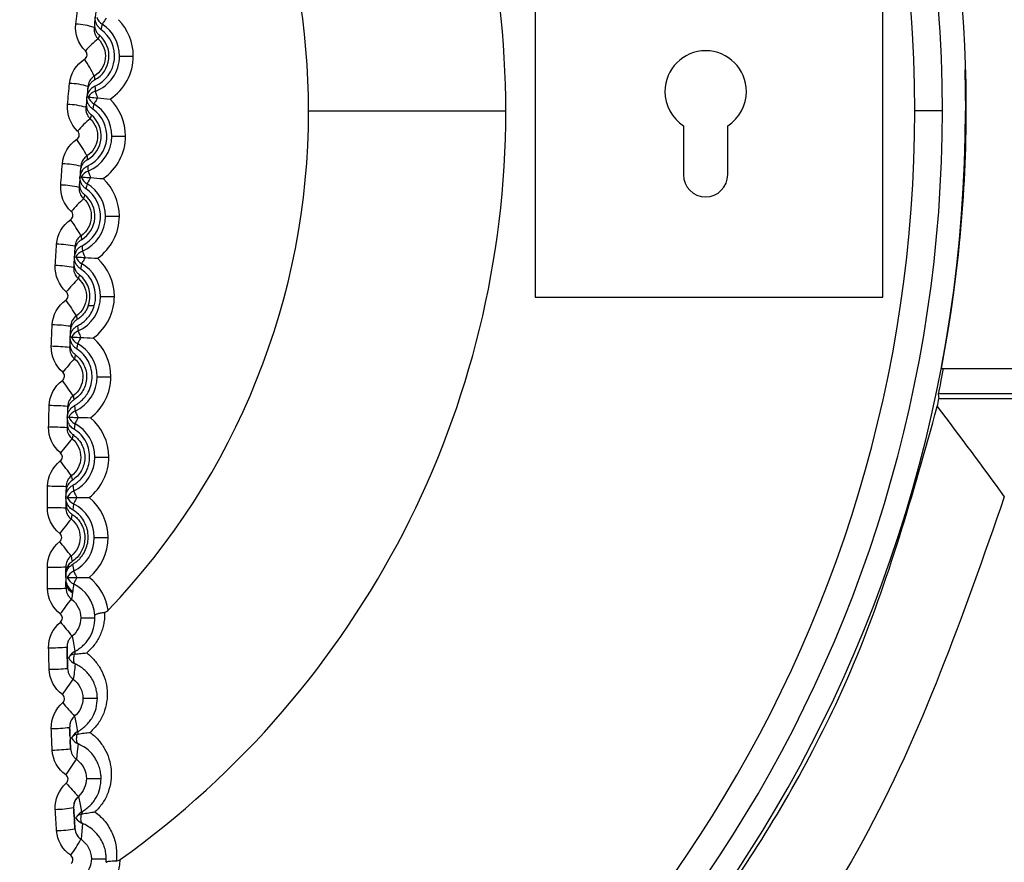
# Model space of a CAD drawing. Header units: millimetres. Extents: x 25 to 1229, y -261 to 1180.
# Tile 105 of 224: x 401.24 to 411.95, y 377.48 to 386.65. Entities that reach past the tile are written whole.
import ezdxf

# ---------------------------------------------------------------- set-up
doc = ezdxf.new("R2010")
doc.units = ezdxf.units.MM

msp = doc.modelspace()

# ---------------------------------------------------------------- linework, layer by layer
at = {"color": 7, "linetype": 'Continuous', "lineweight": 25}
for p, q in [((406.845, 387.126), (406.845, 383.627)), ((410.628, 383.627), (410.628, 387.126)), ((411.519, 386.099), (411.526, 385.653)), ((404.381, 385.653), (406.526, 385.653)), ((411.276, 385.653), (411.276, 385.653)), ((411.526, 385.653), (411.536, 385.653)), ((408.459, 385.492), (408.459, 384.96)), ((408.94, 384.96), (408.94, 385.492)), ((406.845, 383.627), (410.628, 383.627)), ((406.845, 383.627), (410.628, 383.627)), ((406.845, 383.627), (406.845, 383.627)), ((410.628, 383.627), (410.628, 383.627)), ((402.05, 383.534), (401.985, 383.534)), ((411.265, 382.852), (411.265, 382.866)), ((411.265, 382.852), (417.865, 382.852)), ((418.004, 382.576), (411.23, 382.576)), ((411.237, 382.524), (418.005, 382.524)), ((401.742, 381.566), (401.741, 381.508)), ((401.742, 381.559), (401.742, 381.566)), ((401.74, 380.692), (401.74, 380.693)), ((401.74, 380.661), (401.74, 380.672)), ((401.74, 380.657), (401.74, 380.661)), ((401.74, 380.621), (401.74, 380.657)), ((401.903, 380.139), (402.057, 380.139)), ((401.926, 379.265), (402.083, 379.265)), ((401.835, 379.069), (401.851, 378.986)), ((401.851, 378.986), (401.867, 378.901)), ((401.873, 378.771), (401.864, 378.686)), ((401.864, 378.686), (401.855, 378.601)), ((401.964, 378.391), (402.124, 378.391)), ((401.876, 378.198), (401.895, 378.111)), ((401.895, 378.111), (401.912, 378.028)), ((401.92, 377.904), (401.913, 377.82)), ((401.913, 377.82), (401.905, 377.731)), ((402.018, 377.519), (402.18, 377.519))]:
    msp.add_line(p, q, dxfattribs=at)
at = {"color": 7, "linetype": 'Continuous', "lineweight": 25, "flags": 128}
for points in [[(402.135, 386.596), (402.128, 386.564), (402.122, 386.54)], [(402.177, 386.66), (402.168, 386.646), (402.16, 386.634), (402.153, 386.623), (402.147, 386.613), (402.142, 386.606), (402.138, 386.6), (402.136, 386.597), (402.135, 386.596)], [(402.324, 386.25), (402.327, 386.25), (402.336, 386.25), (402.35, 386.25), (402.368, 386.25), (402.391, 386.25), (402.417, 386.25), (402.445, 386.25), (402.474, 386.25)], [(402.057, 385.924), (402.058, 385.892), (402.059, 385.866)], [(402.059, 385.866), (402.059, 385.865), (402.061, 385.861), (402.063, 385.855), (402.066, 385.847), (402.07, 385.836), (402.075, 385.824), (402.08, 385.81), (402.086, 385.794)], [(401.984, 385.804), (401.986, 385.804), (401.991, 385.804), (402, 385.803), (402.013, 385.802), (402.028, 385.8), (402.045, 385.798), (402.065, 385.797), (402.086, 385.794)], [(402.046, 385.729), (402.039, 385.698), (402.033, 385.673)], [(402.086, 385.794), (402.077, 385.78), (402.069, 385.768), (402.062, 385.756), (402.057, 385.747), (402.052, 385.739), (402.048, 385.734), (402.046, 385.73), (402.046, 385.729)], [(411.276, 385.653), (411.27, 385.653), (411.253, 385.653), (411.225, 385.653), (411.188, 385.653), (411.142, 385.653), (411.09, 385.653), (411.034, 385.653), (410.976, 385.653)], [(402.24, 385.38), (402.243, 385.38), (402.252, 385.38), (402.266, 385.38), (402.284, 385.38), (402.307, 385.38), (402.333, 385.38), (402.361, 385.38), (402.39, 385.38)], [(401.979, 385.056), (401.981, 385.024), (401.982, 384.999)], [(401.982, 384.999), (401.982, 384.997), (401.984, 384.993), (401.986, 384.987), (401.989, 384.979), (401.994, 384.969), (401.998, 384.957), (402.004, 384.943), (402.01, 384.927)], [(401.908, 384.935), (401.91, 384.935), (401.915, 384.935), (401.924, 384.934), (401.937, 384.933), (401.952, 384.932), (401.969, 384.93), (401.989, 384.929), (402.01, 384.927)], [(401.971, 384.861), (401.965, 384.83), (401.959, 384.805)], [(402.01, 384.927), (402.002, 384.913), (401.994, 384.9), (401.987, 384.889), (401.982, 384.879), (401.977, 384.871), (401.974, 384.866), (401.972, 384.862), (401.971, 384.861)], [(402.171, 384.508), (402.175, 384.508), (402.183, 384.508), (402.197, 384.508), (402.216, 384.508), (402.238, 384.508), (402.264, 384.508), (402.292, 384.508), (402.321, 384.508)], [(401.916, 384.187), (401.918, 384.155), (401.92, 384.13)], [(401.92, 384.13), (401.92, 384.128), (401.922, 384.125), (401.924, 384.118), (401.928, 384.11), (401.932, 384.1), (401.937, 384.088), (401.943, 384.074), (401.949, 384.059)], [(401.847, 384.065), (401.849, 384.065), (401.855, 384.065), (401.864, 384.064), (401.876, 384.063), (401.891, 384.062), (401.909, 384.061), (401.928, 384.06), (401.949, 384.059)], [(401.949, 384.059), (401.941, 384.044), (401.934, 384.031), (401.927, 384.02), (401.922, 384.01), (401.917, 384.002), (401.914, 383.997), (401.912, 383.993), (401.911, 383.992)], [(401.911, 383.992), (401.906, 383.96), (401.901, 383.936)], [(402.118, 383.636), (402.121, 383.636), (402.13, 383.636), (402.144, 383.636), (402.162, 383.636), (402.185, 383.636), (402.211, 383.636), (402.239, 383.636), (402.268, 383.636)], [(401.868, 383.317), (401.871, 383.285), (401.873, 383.26)], [(401.873, 383.26), (401.873, 383.258), (401.875, 383.255), (401.878, 383.249), (401.881, 383.24), (401.886, 383.23), (401.891, 383.218), (401.897, 383.204), (401.904, 383.189)], [(401.801, 383.194), (401.803, 383.194), (401.809, 383.193), (401.818, 383.193), (401.83, 383.193), (401.845, 383.192), (401.863, 383.191), (401.883, 383.19), (401.904, 383.189)], [(401.904, 383.189), (401.896, 383.175), (401.889, 383.162), (401.882, 383.15), (401.877, 383.14), (401.873, 383.132), (401.87, 383.127), (401.868, 383.123), (401.867, 383.122)], [(401.867, 383.122), (401.862, 383.09), (401.857, 383.065)], [(402.08, 382.762), (402.083, 382.762), (402.092, 382.762), (402.106, 382.762), (402.124, 382.762), (402.147, 382.762), (402.173, 382.762), (402.201, 382.762), (402.23, 382.762)], [(411.23, 382.576), (411.234, 382.547), (411.237, 382.524)], [(401.835, 382.448), (401.839, 382.415), (401.841, 382.389)], [(401.771, 382.322), (401.773, 382.322), (401.778, 382.322), (401.788, 382.321), (401.8, 382.321), (401.815, 382.321), (401.833, 382.32), (401.852, 382.32), (401.873, 382.319)], [(401.873, 382.319), (401.866, 382.305), (401.859, 382.291), (401.853, 382.28), (401.847, 382.27), (401.843, 382.262), (401.84, 382.256), (401.838, 382.253), (401.838, 382.251)], [(401.841, 382.389), (401.842, 382.388), (401.844, 382.384), (401.846, 382.378), (401.85, 382.37), (401.855, 382.36), (401.86, 382.348), (401.867, 382.334), (401.873, 382.319)], [(401.838, 382.251), (401.833, 382.218), (401.829, 382.192)], [(402.057, 381.888), (402.06, 381.888), (402.069, 381.888), (402.083, 381.888), (402.101, 381.888), (402.124, 381.888), (402.15, 381.888), (402.178, 381.888), (402.207, 381.888)], [(401.756, 381.45), (401.758, 381.45), (401.763, 381.45), (401.772, 381.45), (401.785, 381.449), (401.8, 381.449), (401.817, 381.449), (401.837, 381.449), (401.858, 381.449)], [(401.858, 381.449), (401.851, 381.434), (401.844, 381.421), (401.838, 381.409), (401.833, 381.399), (401.829, 381.391), (401.826, 381.385), (401.824, 381.381), (401.824, 381.38)], [(401.825, 381.518), (401.825, 381.517), (401.827, 381.513), (401.83, 381.507), (401.834, 381.499), (401.839, 381.489), (401.845, 381.477), (401.851, 381.464), (401.858, 381.449)], [(401.824, 381.38), (401.819, 381.343), (401.815, 381.314)], [(402.049, 381.013), (402.052, 381.013), (402.061, 381.013), (402.075, 381.013), (402.094, 381.013), (402.116, 381.013), (402.142, 381.013), (402.17, 381.013), (402.199, 381.013)], [(401.741, 380.577), (401.741, 380.588), (401.74, 380.596)], [(401.756, 380.577), (401.758, 380.577), (401.763, 380.577), (401.772, 380.577), (401.785, 380.578), (401.8, 380.578), (401.817, 380.578), (401.837, 380.578), (401.858, 380.578)], [(401.824, 380.647), (401.824, 380.645), (401.826, 380.642), (401.829, 380.636), (401.833, 380.628), (401.838, 380.618), (401.844, 380.606), (401.851, 380.593), (401.858, 380.578)], [(401.858, 380.578), (401.851, 380.563), (401.845, 380.55), (401.839, 380.538), (401.834, 380.528), (401.83, 380.52), (401.827, 380.514), (401.825, 380.51), (401.825, 380.509)], [(401.83, 379.743), (401.826, 379.724), (401.823, 379.706), (401.822, 379.689), (401.822, 379.674), (401.825, 379.662), (401.829, 379.651), (401.834, 379.643), (401.841, 379.638)], [(401.861, 378.874), (401.857, 378.855), (401.855, 378.837), (401.854, 378.82), (401.855, 378.806), (401.857, 378.793), (401.861, 378.783), (401.866, 378.775), (401.873, 378.771)], [(401.908, 378.004), (401.904, 377.986), (401.902, 377.968), (401.901, 377.952), (401.902, 377.938), (401.904, 377.925), (401.908, 377.916), (401.913, 377.908), (401.92, 377.904)]]:
    msp.add_lwpolyline(points, dxfattribs=at)
at = {"color": 7, "linetype": 'Continuous', "lineweight": 25}
for centre, radius, start, end in [((396.53, 385.463), 22.704, 349.8293, 105.3813), ((396.542, 385.684), 14.993, 349.1087, 90.0238), ((396.526, 385.653), 14.75, 0, 69.5732), ((396.526, 385.653), 14.45, 0, 69.5732), ((396.526, 385.653), 10, 0, 52.1556), ((396.526, 385.653), 7.855, 0, 38.8506), ((401.822, 385.904), 0.694, 71.0425, 87.7967), ((402.217, 386.722), 0.15, 199.4237, 237.2344), ((401.913, 386.25), 0.411, 360, 57.2319), ((401.913, 386.25), 0.561, 0, 44.7408), ((401.913, 386.25), 0.296, 298.3133, 49.6867), ((401.913, 386.25), 0.357, 293.7977, 54.2023), ((402.684, 385.663), 0.974, 127.4405, 138.6419), ((408.7, 385.864), 0.443, 360, 180), ((408.7, 385.864), 0.443, 0, 180), ((400.705, 385.378), 1.495, 25.9353, 34.0632), ((401.913, 386.25), 0.411, 290.7681, 360), ((401.913, 386.25), 0.561, 303.2592, 0), ((401.755, 385.176), 0.777, 73.1613, 88.0841), ((402.118, 385.786), 0.15, 143.2334, 172.6095), ((402.112, 385.726), 0.15, 110.7656, 148.5763), ((408.7, 385.864), 0.443, 180, 237.1455), ((408.7, 385.864), 0.443, 302.8545, 360), ((401.733, 384.912), 0.812, 73.9166, 88.184), ((402.125, 385.857), 0.15, 200.4237, 238.2344), ((401.829, 385.38), 0.411, 360, 58.2319), ((401.829, 385.38), 0.561, 0, 45.7408), ((401.829, 385.38), 0.357, 294.7977, 55.2023), ((396.526, 385.653), 7.855, 316.2593, 0), ((396.526, 385.653), 10, 305.4825, 0), ((396.526, 385.653), 14.75, 293.373, 0), ((396.526, 385.653), 14.75, 293.373, 0), ((396.526, 385.653), 15, 292.961, 360), ((396.526, 385.653), 14.45, 293.8881, 0), ((396.554, 385.701), 14.982, 349.0916, 360), ((402.769, 384.655), 1.191, 129.9182, 139.1384), ((401.829, 385.38), 0.296, 299.3133, 50.6867), ((400.453, 384.364), 1.715, 27.8059, 34.8217), ((401.829, 385.38), 0.411, 291.7681, 360), ((401.829, 385.38), 0.561, 304.2592, 0), ((401.678, 384.147), 0.931, 76.0555, 88.4606), ((402.042, 384.92), 0.15, 144.2334, 173.6095), ((402.037, 384.859), 0.15, 111.7656, 149.5763), ((402.048, 384.99), 0.15, 201.4237, 239.2344), ((401.761, 384.508), 0.411, 360, 59.2319), ((401.761, 384.508), 0.561, 0, 46.7408), ((408.7, 384.96), 0.241, 180, 0), ((401.66, 383.864), 0.983, 76.8226, 88.5576), ((401.761, 384.508), 0.357, 295.7977, 56.2023), ((402.955, 383.578), 1.516, 132.3541, 139.6508), ((401.761, 384.508), 0.296, 300.3133, 51.6867), ((400.125, 383.279), 2.049, 29.7392, 35.5518), ((401.761, 384.508), 0.411, 292.7681, 360), ((401.761, 384.508), 0.561, 305.2592, 0), ((401.616, 383.033), 1.17, 78.9785, 88.8249), ((401.981, 384.052), 0.15, 145.2334, 174.6095), ((401.978, 383.991), 0.15, 112.7656, 150.5763), ((401.986, 384.122), 0.15, 202.4237, 240.2344), ((401.707, 383.636), 0.561, 0, 47.7408), ((401.602, 382.715), 1.256, 79.7553, 88.9194), ((401.707, 383.636), 0.357, 343.4782, 57.2023), ((401.707, 383.636), 0.411, 360, 60.2319), ((403.32, 382.372), 2.051, 134.7447, 140.1812), ((401.707, 383.636), 0.296, 336.2918, 52.6867), ((399.636, 382.053), 2.61, 31.7343, 36.2542), ((401.707, 383.636), 0.411, 293.7681, 360), ((401.707, 383.636), 0.561, 306.2592, 0), ((401.569, 381.742), 1.584, 81.9248, 89.1793), ((401.933, 383.122), 0.15, 113.7656, 151.5763), ((401.939, 383.253), 0.15, 203.4237, 241.2344), ((401.669, 382.762), 0.561, 0, 48.7408), ((401.559, 381.343), 1.75, 82.709, 89.2719), ((401.669, 382.762), 0.411, 360, 61.2319), ((404.094, 380.858), 3.085, 137.0868, 140.7315), ((398.728, 380.485), 3.721, 33.7903, 36.9293), ((401.669, 382.762), 0.411, 294.7681, 360), ((401.669, 382.762), 0.561, 307.2592, 0), ((401.539, 379.975), 2.473, 84.8884, 89.5262), ((401.904, 382.253), 0.15, 114.7656, 152.5763), ((401.908, 382.384), 0.15, 204.4237, 242.2344), ((401.646, 381.888), 0.561, 0, 49.7408), ((401.534, 379.304), 2.911, 85.6777, 89.6174), ((401.646, 381.888), 0.411, 360, 62.2319), ((406.278, 378.253), 5.889, 139.3776, 141.3033), ((401.646, 381.888), 0.411, 295.7681, 360), ((401.646, 381.888), 0.561, 308.2592, 0), ((396.196, 377.625), 6.92, 35.9058, 37.5781), ((401.529, 375.854), 5.716, 87.8632, 89.8683), ((401.89, 381.383), 0.15, 115.7656, 153.5763), ((401.891, 381.514), 0.15, 205.4237, 243.2344), ((401.639, 381.013), 0.561, 0, 50.7408), ((401.533, 372.545), 8.791, 88.6552, 89.9588), ((401.639, 381.013), 0.411, 360, 63.2319), ((433.442, 356.146), 40.371, 141.6147, 141.8981), ((401.639, 381.013), 0.411, 296.7681, 360), ((401.639, 381.013), 0.561, 309.2592, 0), ((327.791, 322.827), 94.017, 38.07927, 38.20123), ((401.474, 398.75), 18.059, 270.2084, 270.843), ((401.891, 380.513), 0.15, 116.7656, 154.5763), ((401.89, 380.644), 0.15, 206.4237, 244.2344), ((401.646, 380.139), 0.561, 8.4356, 51.7408), ((401.89, 380.554), 0.15, 187.6205, 239.6301), ((401.891, 380.557), 0.15, 194.8259, 239.6617), ((401.891, 380.539), 0.15, 194.8309, 238.5625), ((401.889, 380.545), 0.15, 198.9565, 239.1652), ((401.646, 380.139), 0.411, 4.0023, 64.2319), ((401.497, 389.034), 8.576, 270.2989, 271.6352), ((394.515, 385.677), 9.029, 322.5172, 323.7958), ((407.551, 384.813), 7.531, 218.7999, 220.309), ((401.519, 383.317), 3.504, 270.5493, 273.8213), ((401.908, 379.642), 0.15, 117.7291, 151.6328), ((401.842, 379.655), 0.0891, 98.0599, 138.6776), ((401.878, 379.766), 0.0414, 167.3129, 209.956), ((401.904, 379.774), 0.15, 207.5755, 245.2505), ((401.527, 382.468), 2.888, 270.6403, 274.6113), ((398.32, 381.84), 4.226, 323.1616, 325.9191), ((404.413, 381.439), 3.502, 219.3754, 222.5928), ((401.932, 378.954), 0.151, 130.3377, 169.2179), ((401.551, 380.881), 1.946, 270.8938, 276.7919), ((401.939, 378.77), 0.15, 118.5894, 150.5326), ((401.878, 378.784), 0.0907, 100.3526, 139.4597), ((401.912, 378.899), 0.0443, 177.4407, 211.0794), ((401.933, 378.908), 0.15, 209.8883, 246.388), ((401.562, 380.444), 1.743, 270.986, 277.5772), ((399.451, 380.104), 2.835, 323.8324, 327.983), ((403.459, 379.777), 2.235, 219.929, 224.9282), ((401.976, 378.085), 0.151, 131.3253, 170.2193), ((401.596, 379.409), 1.353, 271.2446, 279.7484), ((401.986, 377.898), 0.15, 119.4435, 149.3432), ((401.927, 377.915), 0.092, 102.5045, 139.817), ((401.967, 378.037), 0.0553, 188.7081, 211.4814), ((401.977, 378.042), 0.15, 212.293, 247.532), ((401.61, 379.078), 1.253, 271.3387, 280.5267), ((401.99, 377.856), 0.151, 196.89, 235.7651), ((400.019, 378.821), 2.178, 324.5302, 329.9863), ((401.761, 377.519), 0.569, 314.3404, 359.095)]:
    msp.add_arc(centre, radius, start, end, dxfattribs=at)
for points, knots in [([(418.004, 382.512), (418.021, 382.645), (418.06, 382.939), (418.112, 383.424), (418.159, 383.996), (418.195, 384.654), (418.211, 385.399), (418.199, 386.229), (418.117, 387.724), (417.861, 389.562), (417.208, 392.16), (416.202, 394.775), (414.675, 397.46), (413, 399.655), (411.246, 401.46), (409.425, 402.96), (407.51, 404.222), (405.893, 405.059), (404.638, 405.598), (403.764, 405.929), (402.879, 406.221), (401.985, 406.474), (401.084, 406.689), (400.177, 406.863), (399.266, 406.999), (398.353, 407.095), (397.439, 407.155), (396.83, 407.163), (396.526, 407.167)], [0, 0, 0, 0, 0.010868, 0.024049, 0.039544, 0.057351, 0.077471, 0.099905, 0.124651, 0.198763, 0.24985, 0.341617, 0.424796, 0.499381, 0.564748, 0.628348, 0.690182, 0.75025, 0.775562, 0.800799, 0.825961, 0.851048, 0.87606, 0.900997, 0.925859, 0.950647, 0.975361, 1, 1, 1, 1]), ([(402.053, 386.607), (402.052, 386.595), (402.051, 386.57), (402.061, 386.535), (402.078, 386.502), (402.096, 386.485), (402.105, 386.476)], [0, 0, 0, 0, 0.248392, 0.499603, 0.748624, 1, 1, 1, 1]), ([(402.122, 386.54), (402.112, 386.548), (402.092, 386.565), (402.072, 386.598), (402.06, 386.635), (402.06, 386.661), (402.06, 386.674)], [0, 0, 0, 0, 0.2485239, 0.4998559, 0.7485524, 1, 1, 1, 1]), ([(402.047, 386.561), (402.047, 386.549), (402.046, 386.527), (402.054, 386.493), (402.069, 386.462), (402.084, 386.445), (402.092, 386.436)], [0, 0, 0, 0, 0.247176, 0.500742, 0.747393, 1, 1, 1, 1]), ([(402.092, 386.436), (402.148, 386.382), (402.178, 386.301), (402.161, 386.146), (402.116, 386.073), (402.05, 386.032)], [0, 0, 0, 0, 0.5, 0.5, 1, 1, 1, 1]), ([(401.944, 386.215), (401.959, 386.225), (401.969, 386.241), (401.972, 386.276), (401.966, 386.294), (401.953, 386.306)], [0, 0, 0, 0, 0.5, 0.5, 1, 1, 1, 1]), ([(402.053, 385.99), (402.043, 385.983), (402.022, 385.97), (401.999, 385.942), (401.981, 385.909), (401.977, 385.885), (401.975, 385.872)], [0, 0, 0, 0, 0.2483896, 0.4996036, 0.7486217, 1, 1, 1, 1]), ([(402.05, 386.032), (402.041, 386.025), (402.02, 386.01), (401.992, 385.973), (401.984, 385.939), (401.98, 385.919)], [0, 0, 0, 0, 0.234303, 0.572342, 1, 1, 1, 1]), ([(401.998, 385.876), (402.006, 385.886), (402.023, 385.906), (402.046, 385.918), (402.057, 385.924)], [0, 0, 0, 0, 0.500003, 1, 1, 1, 1]), ([(401.963, 385.739), (401.962, 385.727), (401.962, 385.702), (401.972, 385.667), (401.99, 385.634), (402.008, 385.617), (402.017, 385.609)], [0, 0, 0, 0, 0.248392, 0.499603, 0.748624, 1, 1, 1, 1]), ([(401.969, 385.806), (401.969, 385.806), (401.971, 385.805), (401.979, 385.805), (401.984, 385.804)], [0, 0, 0, 0, 0.323777, 1, 1, 1, 1]), ([(402.033, 385.673), (402.023, 385.681), (402.003, 385.697), (401.982, 385.73), (401.969, 385.767), (401.969, 385.793), (401.969, 385.806)], [0, 0, 0, 0, 0.248524, 0.499856, 0.748552, 1, 1, 1, 1]), ([(401.958, 385.692), (401.958, 385.679), (401.957, 385.656), (401.967, 385.623), (401.979, 385.599), (401.992, 385.581), (402.001, 385.572), (402.005, 385.568)], [0, 0, 0, 0, 0.276139, 0.519131, 0.721881, 0.881984, 1, 1, 1, 1]), ([(402.005, 385.568), (402.062, 385.515), (402.092, 385.435), (402.079, 385.28), (402.035, 385.207), (401.97, 385.164)], [0, 0, 0, 0, 0.5, 0.5, 1, 1, 1, 1]), ([(401.861, 385.344), (401.875, 385.353), (401.885, 385.37), (401.888, 385.404), (401.881, 385.422), (401.868, 385.434)], [0, 0, 0, 0, 0.5, 0.5, 1, 1, 1, 1]), ([(401.974, 385.122), (401.964, 385.115), (401.943, 385.102), (401.92, 385.073), (401.903, 385.04), (401.9, 385.015), (401.898, 385.003)], [0, 0, 0, 0, 0.2483896, 0.4996036, 0.7486217, 1, 1, 1, 1]), ([(401.97, 385.164), (401.961, 385.158), (401.941, 385.143), (401.913, 385.105), (401.906, 385.07), (401.902, 385.051)], [0, 0, 0, 0, 0.225792, 0.563768, 1, 1, 1, 1]), ([(401.92, 385.007), (401.928, 385.017), (401.945, 385.037), (401.968, 385.05), (401.979, 385.056)], [0, 0, 0, 0, 0.500003, 1, 1, 1, 1]), ([(401.888, 384.87), (401.888, 384.858), (401.887, 384.833), (401.899, 384.798), (401.917, 384.765), (401.935, 384.749), (401.944, 384.74)], [0, 0, 0, 0, 0.248392, 0.499603, 0.748624, 1, 1, 1, 1]), ([(401.959, 384.805), (401.949, 384.813), (401.929, 384.829), (401.908, 384.861), (401.894, 384.898), (401.893, 384.923), (401.893, 384.936)], [0, 0, 0, 0, 0.248524, 0.499856, 0.748552, 1, 1, 1, 1]), ([(401.884, 384.822), (401.884, 384.81), (401.884, 384.786), (401.893, 384.755), (401.906, 384.73), (401.919, 384.712), (401.929, 384.703), (401.933, 384.699)], [0, 0, 0, 0, 0.270362, 0.510398, 0.713241, 0.876339, 1, 1, 1, 1]), ([(401.933, 384.699), (401.991, 384.647), (402.022, 384.568), (402.012, 384.413), (401.969, 384.339), (401.905, 384.296)], [0, 0, 0, 0, 0.5, 0.5, 1, 1, 1, 1]), ([(401.793, 384.471), (401.807, 384.48), (401.816, 384.497), (401.819, 384.531), (401.812, 384.549), (401.799, 384.56)], [0, 0, 0, 0, 0.5, 0.5, 1, 1, 1, 1]), ([(401.91, 384.253), (401.9, 384.246), (401.88, 384.232), (401.857, 384.203), (401.841, 384.169), (401.838, 384.145), (401.836, 384.133)], [0, 0, 0, 0, 0.24839, 0.499604, 0.748622, 1, 1, 1, 1]), ([(401.905, 384.296), (401.897, 384.29), (401.877, 384.274), (401.849, 384.237), (401.843, 384.201), (401.839, 384.181)], [0, 0, 0, 0, 0.212219, 0.550063, 1, 1, 1, 1]), ([(401.858, 384.137), (401.866, 384.148), (401.882, 384.168), (401.905, 384.181), (401.916, 384.187)], [0, 0, 0, 0, 0.500003, 1, 1, 1, 1]), ([(401.832, 384.066), (401.832, 384.066), (401.834, 384.065), (401.842, 384.065), (401.847, 384.065)], [0, 0, 0, 0, 0.323777, 1, 1, 1, 1]), ([(401.901, 383.936), (401.89, 383.943), (401.87, 383.959), (401.848, 383.991), (401.834, 384.027), (401.833, 384.053), (401.832, 384.066)], [0, 0, 0, 0, 0.248524, 0.499856, 0.748552, 1, 1, 1, 1]), ([(401.825, 383.951), (401.825, 383.939), (401.825, 383.916), (401.835, 383.885), (401.848, 383.86), (401.862, 383.842), (401.872, 383.833), (401.876, 383.829)], [0, 0, 0, 0, 0.264284, 0.501201, 0.704135, 0.870389, 1, 1, 1, 1]), ([(401.828, 383.999), (401.828, 383.987), (401.828, 383.962), (401.84, 383.927), (401.859, 383.895), (401.877, 383.879), (401.887, 383.871)], [0, 0, 0, 0, 0.248392, 0.499603, 0.748624, 1, 1, 1, 1]), ([(401.876, 383.829), (401.934, 383.778), (401.968, 383.699), (401.96, 383.545), (401.918, 383.47), (401.855, 383.426)], [0, 0, 0, 0, 0.5, 0.5, 1, 1, 1, 1]), ([(401.74, 383.596), (401.754, 383.606), (401.763, 383.623), (401.765, 383.657), (401.757, 383.674), (401.745, 383.685)], [0, 0, 0, 0, 0.5, 0.5, 1, 1, 1, 1]), ([(401.978, 383.517), (401.972, 383.503), (401.958, 383.476), (401.931, 383.44), (401.899, 383.408), (401.874, 383.391), (401.861, 383.383)], [0, 0, 0, 0, 0.252991, 0.499984, 0.746985, 1, 1, 1, 1]), ([(401.868, 383.317), (401.882, 383.325), (401.91, 383.34), (401.948, 383.371), (401.987, 383.412), (402.025, 383.465), (402.041, 383.511), (402.05, 383.534)], [0, 0, 0, 0, 0.165797, 0.331181, 0.499247, 0.750882, 1, 1, 1, 1]), ([(401.861, 383.383), (401.851, 383.376), (401.831, 383.361), (401.809, 383.332), (401.793, 383.298), (401.791, 383.273), (401.789, 383.261)], [0, 0, 0, 0, 0.24973, 0.499695, 0.749842, 1, 1, 1, 1]), ([(401.786, 383.194), (401.788, 383.207), (401.792, 383.233), (401.81, 383.267), (401.835, 383.297), (401.857, 383.31), (401.868, 383.317)], [0, 0, 0, 0, 0.249835, 0.499766, 0.749895, 1, 1, 1, 1]), ([(401.857, 383.065), (401.847, 383.073), (401.826, 383.088), (401.804, 383.12), (401.789, 383.156), (401.787, 383.182), (401.786, 383.194)], [0, 0, 0, 0, 0.249467, 0.499957, 0.750084, 1, 1, 1, 1]), ([(401.781, 383.079), (401.782, 383.067), (401.782, 383.045), (401.792, 383.014), (401.805, 382.99), (401.82, 382.972), (401.83, 382.962), (401.835, 382.958)], [0, 0, 0, 0, 0.2574, 0.490768, 0.693792, 0.863629, 1, 1, 1, 1]), ([(401.783, 383.128), (401.784, 383.116), (401.784, 383.091), (401.797, 383.056), (401.816, 383.025), (401.835, 383.009), (401.845, 383.001)], [0, 0, 0, 0, 0.249697, 0.499638, 0.750292, 1, 1, 1, 1]), ([(401.835, 382.448), (401.853, 382.459), (401.889, 382.48), (401.934, 382.523), (401.978, 382.58), (402.013, 382.655), (402.029, 382.747), (402.021, 382.84), (401.988, 382.929), (401.935, 383.009), (401.883, 383.046), (401.857, 383.065)], [0, 0, 0, 0, 0.082559, 0.165134, 0.250278, 0.375977, 0.500396, 0.625731, 0.749962, 0.875235, 1, 1, 1, 1]), ([(401.835, 382.958), (401.894, 382.908), (401.928, 382.83), (401.923, 382.676), (401.883, 382.601), (401.82, 382.555)], [0, 0, 0, 0, 0.5, 0.5, 1, 1, 1, 1]), ([(401.845, 383.001), (401.857, 382.991), (401.882, 382.97), (401.913, 382.932), (401.942, 382.883), (401.963, 382.821), (401.969, 382.749), (401.957, 382.678), (401.928, 382.612), (401.886, 382.553), (401.847, 382.524), (401.828, 382.51)], [0, 0, 0, 0, 0.082411, 0.164957, 0.24996, 0.375832, 0.500286, 0.624703, 0.750303, 0.876345, 1, 1, 1, 1]), ([(411.285, 382.852), (411.276, 382.802), (411.258, 382.71), (411.239, 382.619), (411.23, 382.576)], [0, 0, 0, 0, 0.537712, 1, 1, 1, 1]), ([(401.702, 382.721), (401.716, 382.731), (401.725, 382.748), (401.726, 382.782), (401.719, 382.799), (401.706, 382.81)], [0, 0, 0, 0, 0.5, 0.5, 1, 1, 1, 1]), ([(401.828, 382.51), (401.817, 382.503), (401.797, 382.488), (401.776, 382.457), (401.761, 382.423), (401.759, 382.399), (401.758, 382.387)], [0, 0, 0, 0, 0.247612, 0.499601, 0.748266, 1, 1, 1, 1]), ([(401.756, 382.322), (401.757, 382.335), (401.76, 382.36), (401.777, 382.395), (401.801, 382.427), (401.824, 382.441), (401.835, 382.448)], [0, 0, 0, 0, 0.250933, 0.501213, 0.753965, 1, 1, 1, 1]), ([(402.377, 371.846), (402.544, 371.903), (403.6, 372.265), (405.045, 373.212), (406.714, 374.54), (407.992, 375.864), (409.253, 377.543), (410.461, 379.718), (410.955, 381.488), (411.22, 382.437)], [0, 0, 0, 0, 0.036887, 0.233223, 0.3557, 0.483533, 0.616725, 0.794507, 1, 1, 1, 1]), ([(401.829, 382.192), (401.821, 382.197), (401.806, 382.206), (401.788, 382.226), (401.772, 382.251), (401.758, 382.284), (401.757, 382.309), (401.756, 382.322)], [0, 0, 0, 0, 0.164292, 0.329002, 0.499247, 0.749171, 1, 1, 1, 1]), ([(401.756, 382.322), (401.756, 382.322), (401.757, 382.322), (401.765, 382.322), (401.771, 382.322)], [0, 0, 0, 0, 0.331185, 1, 1, 1, 1]), ([(401.753, 382.206), (401.753, 382.195), (401.754, 382.173), (401.764, 382.144), (401.777, 382.119), (401.792, 382.101), (401.803, 382.091), (401.808, 382.087)], [0, 0, 0, 0, 0.248533, 0.47731, 0.680433, 0.854895, 1, 1, 1, 1]), ([(401.754, 382.258), (401.755, 382.246), (401.756, 382.222), (401.769, 382.188), (401.789, 382.156), (401.808, 382.14), (401.818, 382.132)], [0, 0, 0, 0, 0.251008, 0.501066, 0.753306, 1, 1, 1, 1]), ([(401.817, 381.582), (401.831, 381.59), (401.858, 381.606), (401.892, 381.636), (401.923, 381.67), (401.958, 381.72), (401.988, 381.787), (402.002, 381.874), (401.996, 381.964), (401.964, 382.051), (401.911, 382.133), (401.856, 382.172), (401.829, 382.192)], [0, 0, 0, 0, 0.060281, 0.121526, 0.18476, 0.250915, 0.375695, 0.500823, 0.62757, 0.750206, 0.877324, 1, 1, 1, 1]), ([(401.808, 382.087), (401.868, 382.038), (401.904, 381.961), (401.901, 381.806), (401.863, 381.73), (401.801, 381.684)], [0, 0, 0, 0, 0.5, 0.5, 1, 1, 1, 1]), ([(401.818, 382.132), (401.832, 382.122), (401.86, 382.1), (401.893, 382.06), (401.923, 382.009), (401.944, 381.946), (401.949, 381.874), (401.938, 381.804), (401.911, 381.739), (401.87, 381.68), (401.83, 381.649), (401.81, 381.634)], [0, 0, 0, 0, 0.082027, 0.164761, 0.250724, 0.373856, 0.500596, 0.626572, 0.750834, 0.877632, 1, 1, 1, 1]), ([(401.68, 381.846), (401.694, 381.856), (401.702, 381.872), (401.703, 381.906), (401.695, 381.923), (401.682, 381.934)], [0, 0, 0, 0, 0.5, 0.5, 1, 1, 1, 1]), ([(401.81, 381.634), (401.803, 381.629), (401.788, 381.618), (401.771, 381.599), (401.755, 381.574), (401.744, 381.544), (401.742, 381.52), (401.741, 381.509)], [0, 0, 0, 0, 0.16091, 0.325016, 0.497077, 0.742461, 1, 1, 1, 1]), ([(401.741, 381.453), (401.742, 381.466), (401.743, 381.49), (401.758, 381.525), (401.781, 381.558), (401.805, 381.574), (401.817, 381.582)], [0, 0, 0, 0, 0.258752, 0.504391, 0.759305, 1, 1, 1, 1]), ([(401.741, 381.508), (401.741, 381.484), (401.74, 381.426), (401.74, 381.368), (401.74, 381.334)], [0, 0, 0, 0, 0.413333, 1, 1, 1, 1]), ([(401.815, 381.314), (401.807, 381.319), (401.791, 381.33), (401.772, 381.35), (401.756, 381.376), (401.743, 381.409), (401.741, 381.434), (401.741, 381.446)], [0, 0, 0, 0, 0.156504, 0.321563, 0.499814, 0.748071, 1, 1, 1, 1]), ([(411.949, 381.454), (411.502, 380.173), (410.606, 377.611), (408.08, 374.386), (405.299, 372.027), (403.208, 371.204), (402.377, 370.877)], [0, 0, 0, 0, 0.273362, 0.546688, 0.819972, 1, 1, 1, 1]), ([(401.74, 381.392), (401.741, 381.38), (401.742, 381.357), (401.755, 381.324), (401.775, 381.292), (401.797, 381.275), (401.807, 381.267)], [0, 0, 0, 0, 0.250928, 0.498854, 0.760325, 1, 1, 1, 1]), ([(401.807, 381.267), (401.82, 381.258), (401.848, 381.238), (401.88, 381.204), (401.906, 381.165), (401.93, 381.114), (401.947, 381.05), (401.947, 380.979), (401.933, 380.912), (401.905, 380.851), (401.867, 380.796), (401.827, 380.766), (401.809, 380.752)], [0, 0, 0, 0, 0.057131, 0.117179, 0.181473, 0.2511, 0.370968, 0.500968, 0.624306, 0.750263, 0.882084, 1, 1, 1, 1]), ([(401.813, 380.722), (401.825, 380.729), (401.848, 380.744), (401.878, 380.769), (401.905, 380.798), (401.936, 380.841), (401.965, 380.898), (401.984, 380.975), (401.985, 381.057), (401.965, 381.138), (401.929, 381.209), (401.882, 381.268), (401.837, 381.299), (401.815, 381.314)], [0, 0, 0, 0, 0.0566549, 0.1170076, 0.1813518, 0.2499299, 0.3759589, 0.4984832, 0.6293162, 0.7488501, 0.8410413, 0.9235832, 1, 1, 1, 1]), ([(401.797, 381.215), (401.858, 381.167), (401.895, 381.091), (401.895, 380.936), (401.858, 380.86), (401.797, 380.812)], [0, 0, 0, 0, 0.5, 0.5, 1, 1, 1, 1]), ([(401.673, 380.969), (401.687, 380.98), (401.695, 380.997), (401.695, 381.031), (401.687, 381.048), (401.673, 381.058)], [0, 0, 0, 0, 0.5, 0.5, 1, 1, 1, 1]), ([(401.809, 380.752), (401.801, 380.746), (401.785, 380.734), (401.769, 380.715), (401.756, 380.693), (401.747, 380.669), (401.741, 380.644), (401.741, 380.629), (401.74, 380.621)], [0, 0, 0, 0, 0.1182865, 0.2539675, 0.4089089, 0.5843628, 0.7811903, 1, 1, 1, 1]), ([(401.74, 380.596), (401.741, 380.607), (401.742, 380.628), (401.756, 380.663), (401.775, 380.694), (401.802, 380.713), (401.813, 380.722)], [0, 0, 0, 0, 0.328885, 0.603126, 0.825236, 1, 1, 1, 1]), ([(401.742, 380.461), (401.742, 380.476), (401.741, 380.501), (401.741, 380.524), (401.741, 380.534)], [0, 0, 0, 0, 0.591218, 1, 1, 1, 1]), ([(401.742, 380.461), (401.742, 380.45), (401.742, 380.438), (401.746, 380.427), (401.746, 380.427)], [0, 0, 0, 0, 0.981156, 1, 1, 1, 1]), ([(401.746, 380.427), (401.75, 380.416), (401.756, 380.395), (401.775, 380.366), (401.793, 380.351), (401.801, 380.343)], [0, 0, 0, 0, 0.3320286, 0.670385, 1, 1, 1, 1]), ([(401.682, 380.093), (401.695, 380.104), (401.703, 380.121), (401.702, 380.155), (401.694, 380.172), (401.68, 380.182)], [0, 0, 0, 0, 0.5, 0.5, 1, 1, 1, 1]), ([(402.161, 380.199), (402.161, 380.178), (402.162, 380.138), (402.153, 380.077), (402.139, 380.017), (402.11, 379.939), (402.058, 379.846), (401.997, 379.787), (401.967, 379.758)], [0, 0, 0, 0, 0.127687, 0.252751, 0.376651, 0.500874, 0.751457, 1, 1, 1, 1]), ([(402.056, 380.168), (402.057, 380.17), (402.058, 380.174), (402.07, 380.18), (402.088, 380.186), (402.117, 380.193), (402.146, 380.197), (402.161, 380.199)], [0, 0, 0, 0, 0.19648, 0.363478, 0.500965, 0.7475, 1, 1, 1, 1]), ([(401.838, 379.775), (401.854, 379.784), (401.887, 379.803), (401.931, 379.84), (401.97, 379.883), (402.012, 379.944), (402.049, 380.031), (402.054, 380.102), (402.057, 380.139)], [0, 0, 0, 0, 0.125166, 0.249661, 0.374299, 0.499893, 0.739409, 1, 1, 1, 1]), ([(401.808, 379.94), (401.805, 379.938), (401.798, 379.932), (401.793, 379.926), (401.79, 379.923)], [0, 0, 0, 0, 0.471064, 1, 1, 1, 1]), ([(401.808, 379.94), (401.814, 379.915), (401.826, 379.86), (401.833, 379.805), (401.838, 379.775)], [0, 0, 0, 0, 0.448787, 1, 1, 1, 1]), ([(401.79, 379.923), (401.783, 379.914), (401.769, 379.896), (401.755, 379.861), (401.754, 379.834), (401.753, 379.821)], [0, 0, 0, 0, 0.287297, 0.624436, 1, 1, 1, 1]), ([(401.842, 379.745), (401.863, 379.748), (401.903, 379.753), (401.946, 379.756), (401.967, 379.758)], [0, 0, 0, 0, 0.517898, 1, 1, 1, 1]), ([(401.967, 379.758), (401.982, 379.746), (402.013, 379.721), (402.067, 379.663), (402.124, 379.581), (402.171, 379.47), (402.193, 379.35), (402.189, 379.225), (402.156, 379.102), (402.096, 378.987), (402.035, 378.924), (402.005, 378.893)], [0, 0, 0, 0, 0.062063, 0.125049, 0.250143, 0.375771, 0.499947, 0.626043, 0.749839, 0.875689, 1, 1, 1, 1]), ([(401.756, 379.705), (401.756, 379.705), (401.758, 379.705), (401.767, 379.705), (401.771, 379.705)], [0, 0, 0, 0, 0.5, 1, 1, 1, 1]), ([(401.771, 379.705), (401.771, 379.705), (401.772, 379.706), (401.774, 379.711), (401.776, 379.713)], [0, 0, 0, 0, 0.493889, 1, 1, 1, 1]), ([(401.841, 379.638), (401.839, 379.608), (401.834, 379.553), (401.825, 379.497), (401.82, 379.472)], [0, 0, 0, 0, 0.551065, 1, 1, 1, 1]), ([(402.083, 379.265), (402.082, 379.282), (402.08, 379.318), (402.069, 379.374), (402.048, 379.433), (402.018, 379.488), (401.981, 379.536), (401.94, 379.577), (401.894, 379.612), (401.859, 379.629), (401.841, 379.638)], [0, 0, 0, 0, 0.104141, 0.222155, 0.354132, 0.500125, 0.624664, 0.749486, 0.875279, 1, 1, 1, 1]), ([(401.759, 379.589), (401.759, 379.577), (401.76, 379.566), (401.764, 379.555), (401.764, 379.555)], [0, 0, 0, 0, 0.981139, 1, 1, 1, 1]), ([(401.764, 379.555), (401.768, 379.544), (401.775, 379.522), (401.794, 379.494), (401.812, 379.479), (401.82, 379.472)], [0, 0, 0, 0, 0.332016, 0.670375, 1, 1, 1, 1]), ([(401.706, 379.218), (401.719, 379.229), (401.726, 379.246), (401.725, 379.28), (401.716, 379.296), (401.702, 379.306)], [0, 0, 0, 0, 0.5, 0.5, 1, 1, 1, 1]), ([(401.867, 378.901), (401.884, 378.911), (401.916, 378.93), (401.959, 378.968), (401.998, 379.01), (402.039, 379.072), (402.075, 379.158), (402.08, 379.228), (402.083, 379.265)], [0, 0, 0, 0, 0.123828, 0.247881, 0.372963, 0.499858, 0.73823, 1, 1, 1, 1]), ([(401.817, 379.052), (401.811, 379.044), (401.797, 379.025), (401.783, 378.99), (401.782, 378.963), (401.781, 378.948)], [0, 0, 0, 0, 0.278268, 0.615527, 1, 1, 1, 1]), ([(401.785, 378.853), (401.785, 378.867), (401.783, 378.898), (401.782, 378.931), (401.781, 378.948)], [0, 0, 0, 0, 0.459938, 1, 1, 1, 1]), ([(401.874, 378.876), (401.895, 378.88), (401.937, 378.887), (401.983, 378.891), (402.005, 378.893)], [0, 0, 0, 0, 0.519471, 1, 1, 1, 1]), ([(402.005, 378.893), (402.02, 378.881), (402.052, 378.856), (402.107, 378.799), (402.165, 378.718), (402.213, 378.608), (402.236, 378.488), (402.234, 378.364), (402.203, 378.24), (402.147, 378.124), (402.087, 378.06), (402.057, 378.028)], [0, 0, 0, 0, 0.062297, 0.125286, 0.250111, 0.375258, 0.500012, 0.626279, 0.750351, 0.876109, 1, 1, 1, 1]), ([(401.786, 378.833), (401.787, 378.833), (401.788, 378.833), (401.798, 378.833), (401.803, 378.833)], [0, 0, 0, 0, 0.5, 1, 1, 1, 1]), ([(401.791, 378.717), (401.791, 378.731), (401.79, 378.753), (401.788, 378.783), (401.788, 378.801), (401.787, 378.811), (401.787, 378.812)], [0, 0, 0, 0, 0.417086, 0.686965, 0.956844, 1, 1, 1, 1]), ([(401.803, 378.833), (401.803, 378.834), (401.804, 378.835), (401.807, 378.84), (401.809, 378.843)], [0, 0, 0, 0, 0.4935701, 1, 1, 1, 1]), ([(402.124, 378.391), (402.123, 378.408), (402.122, 378.444), (402.11, 378.5), (402.089, 378.56), (402.044, 378.642), (401.972, 378.72), (401.901, 378.756), (401.873, 378.771)], [0, 0, 0, 0, 0.100049, 0.21667, 0.349917, 0.499811, 0.808046, 1, 1, 1, 1]), ([(401.791, 378.717), (401.792, 378.706), (401.793, 378.694), (401.797, 378.683), (401.797, 378.683)], [0, 0, 0, 0, 0.980996, 1, 1, 1, 1]), ([(401.797, 378.683), (401.801, 378.672), (401.808, 378.651), (401.829, 378.623), (401.846, 378.608), (401.855, 378.601)], [0, 0, 0, 0, 0.331973, 0.670347, 1, 1, 1, 1]), ([(401.745, 378.342), (401.758, 378.353), (401.765, 378.371), (401.763, 378.405), (401.754, 378.421), (401.74, 378.431)], [0, 0, 0, 0, 0.5, 0.5, 1, 1, 1, 1]), ([(401.912, 378.028), (401.928, 378.038), (401.96, 378.058), (402.003, 378.096), (402.041, 378.139), (402.081, 378.2), (402.116, 378.286), (402.121, 378.355), (402.124, 378.391)], [0, 0, 0, 0, 0.122872, 0.246737, 0.372375, 0.500532, 0.737666, 1, 1, 1, 1]), ([(401.86, 378.182), (401.854, 378.173), (401.84, 378.155), (401.826, 378.119), (401.825, 378.091), (401.825, 378.076)], [0, 0, 0, 0, 0.271736, 0.609065, 1, 1, 1, 1]), ([(401.831, 377.977), (401.83, 377.993), (401.828, 378.025), (401.826, 378.059), (401.825, 378.076)], [0, 0, 0, 0, 0.485529, 1, 1, 1, 1]), ([(401.92, 378.008), (401.943, 378.012), (401.986, 378.02), (402.034, 378.026), (402.057, 378.029)], [0, 0, 0, 0, 0.521824, 1, 1, 1, 1]), ([(402.057, 378.028), (402.077, 378.013), (402.117, 377.982), (402.184, 377.907), (402.25, 377.799), (402.286, 377.676), (402.295, 377.573), (402.291, 377.521), (402.289, 377.495)], [0, 0, 0, 0, 0.1236267, 0.2496927, 0.4996811, 0.7494332, 0.8754111, 1, 1, 1, 1]), ([(401.851, 377.962), (401.845, 377.962), (401.834, 377.961), (401.833, 377.961), (401.832, 377.961)], [0, 0, 0, 0, 0.499999, 1, 1, 1, 1]), ([(401.839, 377.846), (401.838, 377.86), (401.837, 377.882), (401.835, 377.912), (401.834, 377.931), (401.833, 377.942), (401.833, 377.945)], [0, 0, 0, 0, 0.397266, 0.65432, 0.911374, 1, 1, 1, 1]), ([(401.851, 377.962), (401.851, 377.963), (401.851, 377.964), (401.855, 377.971), (401.857, 377.974)], [0, 0, 0, 0, 0.49357, 1, 1, 1, 1]), ([(402.18, 377.519), (402.179, 377.535), (402.178, 377.57), (402.167, 377.627), (402.145, 377.689), (402.106, 377.76), (402.049, 377.825), (401.984, 377.874), (401.939, 377.895), (401.92, 377.904)], [0, 0, 0, 0, 0.095669, 0.210813, 0.345456, 0.499591, 0.706771, 0.873537, 1, 1, 1, 1]), ([(401.839, 377.846), (401.841, 377.834), (401.844, 377.811), (401.857, 377.782), (401.872, 377.76), (401.884, 377.748), (401.889, 377.743)], [0, 0, 0, 0, 0.3127753, 0.5881476, 0.8181607, 1, 1, 1, 1]), ([(401.799, 377.467), (401.812, 377.479), (401.819, 377.497), (401.816, 377.531), (401.807, 377.547), (401.793, 377.557)], [0, 0, 0, 0, 0.5, 0.5, 1, 1, 1, 1]), ([(402.178, 377.481), (402.18, 377.483), (402.182, 377.487), (402.195, 377.491), (402.214, 377.494), (402.243, 377.496), (402.273, 377.496), (402.289, 377.495)], [0, 0, 0, 0, 0.20588, 0.375171, 0.500935, 0.749607, 1, 1, 1, 1])]:
    msp.add_open_spline(points, degree=3, knots=knots, dxfattribs=at)
for points in [[(401.849, 386.598), (401.857, 386.674), (401.866, 386.749), (401.874, 386.825)], [(402.073, 386.786), (402.064, 386.711), (402.056, 386.636), (402.047, 386.561)], [(401.953, 386.306), (401.876, 386.381), (401.837, 386.491), (401.849, 386.598)], [(402.105, 386.476), (402.101, 386.463), (402.097, 386.449), (402.092, 386.436)], [(401.781, 385.952), (401.791, 386.059), (401.852, 386.158), (401.944, 386.215)], [(401.759, 385.723), (401.766, 385.8), (401.773, 385.876), (401.781, 385.952)], [(402.05, 386.032), (402.051, 386.018), (402.052, 386.004), (402.053, 385.99)], [(401.98, 385.919), (401.972, 385.844), (401.965, 385.768), (401.958, 385.692)], [(401.868, 385.434), (401.79, 385.508), (401.749, 385.616), (401.759, 385.723)], [(402.086, 385.794), (402.13, 385.79), (402.175, 385.786), (402.221, 385.782)], [(402.017, 385.609), (402.013, 385.595), (402.009, 385.582), (402.005, 385.568)], [(401.703, 385.078), (401.711, 385.185), (401.77, 385.285), (401.861, 385.344)], [(401.685, 384.847), (401.69, 384.924), (401.696, 385.001), (401.703, 385.078)], [(401.97, 385.164), (401.971, 385.15), (401.973, 385.136), (401.974, 385.122)], [(401.902, 385.051), (401.896, 384.975), (401.89, 384.898), (401.884, 384.822)], [(401.893, 384.936), (401.894, 384.936), (401.898, 384.936), (401.908, 384.935)], [(402.01, 384.927), (402.054, 384.924), (402.1, 384.92), (402.145, 384.917)], [(401.799, 384.56), (401.719, 384.632), (401.676, 384.74), (401.685, 384.847)], [(401.944, 384.74), (401.941, 384.727), (401.937, 384.713), (401.933, 384.699)], [(401.64, 384.202), (401.646, 384.31), (401.704, 384.41), (401.793, 384.471)], [(401.905, 384.296), (401.907, 384.281), (401.909, 384.267), (401.91, 384.253)], [(401.625, 383.971), (401.63, 384.048), (401.635, 384.125), (401.64, 384.202)], [(401.839, 384.181), (401.834, 384.104), (401.83, 384.028), (401.825, 383.951)], [(401.949, 384.059), (401.994, 384.056), (402.039, 384.053), (402.084, 384.05)], [(401.745, 383.685), (401.664, 383.756), (401.619, 383.863), (401.625, 383.971)], [(401.887, 383.871), (401.883, 383.857), (401.88, 383.843), (401.876, 383.829)], [(401.592, 383.325), (401.597, 383.433), (401.652, 383.534), (401.74, 383.596)], [(401.855, 383.426), (401.819, 383.4), (401.793, 383.354), (401.791, 383.31)], [(401.855, 383.426), (401.857, 383.411), (401.859, 383.397), (401.861, 383.383)], [(401.582, 383.093), (401.585, 383.17), (401.588, 383.248), (401.592, 383.325)], [(401.791, 383.31), (401.788, 383.233), (401.785, 383.156), (401.781, 383.079)], [(401.786, 383.194), (401.787, 383.194), (401.792, 383.194), (401.801, 383.194)], [(401.904, 383.189), (401.948, 383.187), (401.993, 383.185), (402.039, 383.183)], [(401.706, 382.81), (401.624, 382.879), (401.577, 382.986), (401.582, 383.093)], [(401.845, 383.001), (401.841, 382.987), (401.838, 382.972), (401.835, 382.958)], [(401.559, 382.448), (401.562, 382.555), (401.616, 382.658), (401.702, 382.721)], [(401.82, 382.555), (401.785, 382.529), (401.76, 382.482), (401.759, 382.438)], [(401.82, 382.555), (401.823, 382.54), (401.825, 382.525), (401.828, 382.51)], [(411.22, 382.437), (411.226, 382.466), (411.232, 382.495), (411.237, 382.524)], [(401.553, 382.215), (401.555, 382.292), (401.557, 382.37), (401.559, 382.448)], [(401.759, 382.438), (401.757, 382.361), (401.755, 382.284), (401.753, 382.206)], [(411.22, 382.437), (411.468, 382.111), (411.711, 381.784), (411.949, 381.454)], [(401.873, 382.319), (401.918, 382.318), (401.963, 382.317), (402.009, 382.316)], [(401.682, 381.934), (401.599, 382.002), (401.55, 382.107), (401.553, 382.215)], [(401.818, 382.132), (401.815, 382.117), (401.812, 382.102), (401.808, 382.087)], [(401.542, 381.57), (401.543, 381.677), (401.595, 381.781), (401.68, 381.846)], [(401.801, 381.684), (401.766, 381.657), (401.742, 381.61), (401.742, 381.566)], [(401.801, 381.684), (401.804, 381.667), (401.807, 381.651), (401.81, 381.634)], [(401.54, 381.336), (401.54, 381.414), (401.541, 381.492), (401.542, 381.57)], [(401.817, 381.582), (401.82, 381.56), (401.823, 381.539), (401.825, 381.518)], [(401.858, 381.449), (401.903, 381.448), (401.948, 381.448), (401.994, 381.448)], [(401.673, 381.058), (401.589, 381.125), (401.539, 381.229), (401.54, 381.336)], [(401.74, 381.334), (401.739, 381.29), (401.762, 381.242), (401.797, 381.215)], [(401.807, 381.267), (401.804, 381.25), (401.801, 381.233), (401.797, 381.215)], [(401.54, 380.691), (401.539, 380.799), (401.589, 380.903), (401.673, 380.969)], [(401.797, 380.812), (401.762, 380.785), (401.739, 380.737), (401.74, 380.693)], [(401.797, 380.812), (401.801, 380.792), (401.805, 380.772), (401.809, 380.752)], [(401.542, 380.458), (401.541, 380.536), (401.54, 380.613), (401.54, 380.691)], [(401.74, 380.693), (401.74, 380.616), (401.741, 380.539), (401.742, 380.461)], [(401.813, 380.722), (401.817, 380.697), (401.821, 380.672), (401.824, 380.647)], [(401.858, 380.578), (401.903, 380.579), (401.948, 380.579), (401.994, 380.579)], [(401.741, 380.555), (401.741, 380.543), (401.741, 380.536), (401.741, 380.534)], [(401.825, 380.509), (401.822, 380.482), (401.819, 380.455), (401.815, 380.427)], [(401.68, 380.182), (401.595, 380.247), (401.543, 380.35), (401.542, 380.458)], [(401.813, 380.411), (401.809, 380.389), (401.806, 380.366), (401.801, 380.343)], [(401.812, 380.416), (401.811, 380.415), (401.813, 380.413), (401.813, 380.411)], [(401.814, 380.425), (401.813, 380.422), (401.812, 380.419), (401.812, 380.416)], [(401.815, 380.427), (401.815, 380.426), (401.814, 380.426), (401.814, 380.425)], [(401.801, 380.343), (401.864, 380.296), (401.903, 380.218), (401.903, 380.139)], [(402.057, 380.139), (402.057, 380.149), (402.057, 380.158), (402.056, 380.168)], [(402.201, 380.221), (402.19, 380.21), (402.176, 380.201), (402.161, 380.199)], [(401.553, 379.813), (401.55, 379.92), (401.599, 380.025), (401.682, 380.093)], [(401.903, 380.139), (401.903, 380.063), (401.867, 379.988), (401.808, 379.94)], [(401.559, 379.58), (401.557, 379.657), (401.555, 379.735), (401.553, 379.813)], [(401.753, 379.821), (401.755, 379.743), (401.757, 379.666), (401.759, 379.589)], [(401.756, 379.705), (401.755, 379.742), (401.754, 379.78), (401.753, 379.821)], [(401.83, 379.743), (401.834, 379.744), (401.838, 379.745), (401.842, 379.745)], [(401.759, 379.589), (401.758, 379.63), (401.757, 379.668), (401.756, 379.705)], [(401.702, 379.306), (401.616, 379.37), (401.562, 379.472), (401.559, 379.58)], [(401.82, 379.472), (401.885, 379.425), (401.926, 379.345), (401.926, 379.265)], [(401.582, 378.935), (401.577, 379.042), (401.624, 379.148), (401.706, 379.218)], [(401.926, 379.265), (401.926, 379.191), (401.891, 379.117), (401.835, 379.069)], [(401.592, 378.702), (401.588, 378.78), (401.585, 378.857), (401.582, 378.935)], [(401.781, 378.948), (401.785, 378.871), (401.788, 378.794), (401.791, 378.717)], [(401.861, 378.874), (401.865, 378.875), (401.87, 378.876), (401.874, 378.876)], [(401.74, 378.431), (401.652, 378.493), (401.597, 378.595), (401.592, 378.702)], [(401.855, 378.601), (401.922, 378.554), (401.964, 378.473), (401.964, 378.391)], [(401.625, 378.057), (401.619, 378.164), (401.664, 378.271), (401.745, 378.342)], [(401.964, 378.391), (401.964, 378.319), (401.931, 378.246), (401.876, 378.198)], [(401.64, 377.825), (401.635, 377.902), (401.63, 377.98), (401.625, 378.057)], [(401.825, 378.076), (401.83, 377.999), (401.834, 377.923), (401.839, 377.846)], [(401.908, 378.004), (401.912, 378.006), (401.916, 378.007), (401.92, 378.008)], [(401.793, 377.557), (401.704, 377.617), (401.646, 377.718), (401.64, 377.825)], [(401.905, 377.731), (401.974, 377.685), (402.018, 377.602), (402.018, 377.519)], [(402.018, 377.519), (402.018, 377.447), (401.986, 377.376), (401.933, 377.328)], [(402.178, 377.481), (402.18, 377.493), (402.18, 377.506), (402.18, 377.519)], [(402.289, 377.495), (402.303, 377.495), (402.318, 377.501), (402.33, 377.51)]]:
    msp.add_open_spline(points, degree=3, dxfattribs=at)

doc.saveas('drawing.dxf')
